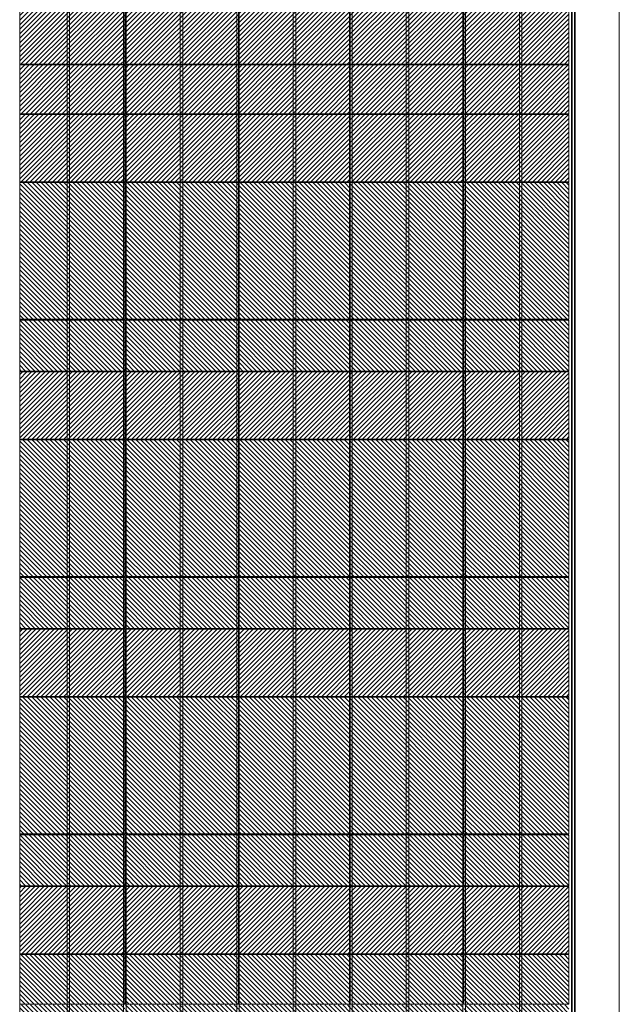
# Model space of a CAD drawing. Header units: millimetres. Extents: x 614675 to 1010864, y -150593 to -87691.
# Tile 60 of 194: x 823710 to 835602, y -134159 to -114644. Entities that reach past the tile are written whole.
import ezdxf

# ---------------------------------------------------------------- set-up
doc = ezdxf.new("R2010")
doc.units = ezdxf.units.MM
doc.header["$LTSCALE"] = 0.05
doc.layers.get('0').update_dxf_attribs({"lineweight": 0})

# ---------------------------------------------------------------- blocks, each defined once
blk = doc.blocks.new('A$C587A00FC')
at = {"color": 135}
for points in [[(-11150, -2430), (-11100, -2430), (-11100, 19970), (-11150, 19970)], [(-10029, -2430), (-9979, -2430), (-9979, 19970), (-10029, 19970)], [(-8907, -2430), (-8857, -2430), (-8857, 19970), (-8907, 19970)], [(-7786, -2430), (-7736, -2430), (-7736, 19970), (-7786, 19970)], [(-6665, -5130), (-6615, -5130), (-6615, 19970), (-6665, 19970)], [(-5543, -2430), (-5493, -2430), (-5493, 19970), (-5543, 19970)], [(-4422, -2430), (-4372, -2430), (-4372, 19970), (-4422, 19970)], [(-3300, -2430), (-3250, -2430), (-3250, 19970), (-3300, 19970)], [(-2179, -2430), (-2129, -2430), (-2129, 19970), (-2179, 19970)]]:
    blk.add_lwpolyline(points, close=True, dxfattribs=at)

msp = doc.modelspace()

# ---------------------------------------------------------------- hatches: boundary and pattern name
at = {"lineweight": 0}
h = msp.add_hatch(dxfattribs=at)
h.set_pattern_fill('ANSI31', color=251, scale=20, style=0)
h.set_pattern_definition([(45, (648307.66, -137840.57), (-44.90128, 44.90128), [])])
h.paths.add_polyline_path([(825792, -116523), (823710, -116523), (823710, -117858), (825792, -117858)])
h.paths.add_polyline_path([(828046, -116523), (825807, -116523), (825807, -117858), (828046, -117858)])
h.paths.add_polyline_path([(828046, -115541), (825807, -115541), (825807, -116508), (828046, -116508)])
h.paths.add_polyline_path([(825792, -115541), (823710, -115541), (823710, -116508), (825792, -116508)])
h.paths.add_polyline_path([(830251, -115541), (828061, -115541), (828061, -116508), (830251, -116508)])
h.paths.add_polyline_path([(830251, -116523), (828061, -116523), (828061, -117858), (830251, -117858)])
h.paths.add_polyline_path([(832505, -115541), (830266, -115541), (830266, -116508), (832505, -116508)])
h.paths.add_polyline_path([(832505, -116523), (830266, -116523), (830266, -117858), (832505, -117858)])
h.paths.add_polyline_path([(834603, -115541), (832520, -115541), (832520, -116508), (834603, -116508)])
h.paths.add_polyline_path([(834603, -116523), (832520, -116523), (832520, -117858), (834603, -117858)])
h.paths.add_polyline_path([(834603, -112791), (832520, -112791), (832520, -115526), (834603, -115526)])
h.paths.add_polyline_path([(832505, -112791), (830266, -112791), (830266, -115526), (832505, -115526)])
h.paths.add_polyline_path([(830251, -112791), (828061, -112791), (828061, -115526), (830251, -115526)])
h.paths.add_polyline_path([(828046, -112791), (825807, -112791), (825807, -115526), (828046, -115526)])
h.paths.add_polyline_path([(825792, -112791), (823710, -112791), (823710, -115526), (825792, -115526)])
h = msp.add_hatch(dxfattribs=at)
h.set_pattern_fill('ANSI31', color=253, scale=20, style=0)
h.set_pattern_definition([(135, (1430545.14, 131713.32), (44.9012806, 44.9012806), [])])
h.paths.add_polyline_path([(825792, -120598), (823710, -120598), (823710, -121608), (825792, -121608)])
h.paths.add_polyline_path([(825792, -117873), (823710, -117873), (823710, -120583), (825792, -120583)])
h.paths.add_polyline_path([(828046, -117873), (825807, -117873), (825807, -120583), (828046, -120583)])
h.paths.add_polyline_path([(828046, -120598), (825807, -120598), (825807, -121608), (828046, -121608)])
h.paths.add_polyline_path([(830251, -117873), (828061, -117873), (828061, -120583), (830251, -120583)])
h.paths.add_polyline_path([(830251, -120598), (828061, -120598), (828061, -121608), (830251, -121608)])
h.paths.add_polyline_path([(832505, -117873), (830266, -117873), (830266, -120583), (832505, -120583)])
h.paths.add_polyline_path([(832505, -120598), (830266, -120598), (830266, -121608), (832505, -121608)])
h.paths.add_polyline_path([(834603, -117873), (832520, -117873), (832520, -120583), (834603, -120583)])
h.paths.add_polyline_path([(834603, -120598), (832520, -120598), (832520, -121608), (834603, -121608)])
h = msp.add_hatch(dxfattribs=at)
h.set_pattern_fill('ANSI31', color=251, scale=20, style=0)
h.set_pattern_definition([(45, (647588.554, -132740.565), (-44.90128, 44.90128), [])])
h.paths.add_polyline_path([(825792, -121623), (823710, -121623), (823710, -122958), (825792, -122958)])
h.paths.add_polyline_path([(828046, -121623), (825807, -121623), (825807, -122958), (828046, -122958)])
h.paths.add_polyline_path([(830251, -121623), (828061, -121623), (828061, -122958), (830251, -122958)])
h.paths.add_polyline_path([(832505, -121623), (830266, -121623), (830266, -122958), (832505, -122958)])
h.paths.add_polyline_path([(834603, -121623), (832520, -121623), (832520, -122958), (834603, -122958)])
h = msp.add_hatch(dxfattribs=at)
h.set_pattern_fill('ANSI31', color=253, scale=20, style=0)
h.set_pattern_definition([(135, (1430545.14, 126613.315), (44.9012806, 44.9012806), [])])
h.paths.add_polyline_path([(825792, -125698), (823710, -125698), (823710, -126708), (825792, -126708)])
h.paths.add_polyline_path([(825792, -122973), (823710, -122973), (823710, -125683), (825792, -125683)])
h.paths.add_polyline_path([(828046, -122973), (825807, -122973), (825807, -125683), (828046, -125683)])
h.paths.add_polyline_path([(828046, -125698), (825807, -125698), (825807, -126708), (828046, -126708)])
h.paths.add_polyline_path([(830251, -122973), (828061, -122973), (828061, -125683), (830251, -125683)])
h.paths.add_polyline_path([(830251, -125698), (828061, -125698), (828061, -126708), (830251, -126708)])
h.paths.add_polyline_path([(832505, -122973), (830266, -122973), (830266, -125683), (832505, -125683)])
h.paths.add_polyline_path([(832505, -125698), (830266, -125698), (830266, -126708), (832505, -126708)])
h.paths.add_polyline_path([(834603, -122973), (832520, -122973), (832520, -125683), (834603, -125683)])
h.paths.add_polyline_path([(834603, -125698), (832520, -125698), (832520, -126708), (834603, -126708)])
h = msp.add_hatch(dxfattribs=at)
h.set_pattern_fill('ANSI31', color=251, scale=20, style=0)
h.set_pattern_definition([(45, (647588.554, -137840.57), (-44.90128, 44.90128), [])])
h.paths.add_polyline_path([(825792, -126723), (823710, -126723), (823710, -128058), (825792, -128058)])
h.paths.add_polyline_path([(828046, -126723), (825807, -126723), (825807, -128058), (828046, -128058)])
h.paths.add_polyline_path([(830251, -126723), (828061, -126723), (828061, -128058), (830251, -128058)])
h.paths.add_polyline_path([(832505, -126723), (830266, -126723), (830266, -128058), (832505, -128058)])
h.paths.add_polyline_path([(834603, -126723), (832520, -126723), (832520, -128058), (834603, -128058)])
h = msp.add_hatch(dxfattribs=at)
h.set_pattern_fill('ANSI31', color=253, scale=20, style=0)
h.set_pattern_definition([(135, (1430545.14, 121513.32), (44.9012806, 44.9012806), [])])
h.paths.add_polyline_path([(825792, -130798), (823710, -130798), (823710, -131808), (825792, -131808)])
h.paths.add_polyline_path([(825792, -128073), (823710, -128073), (823710, -130783), (825792, -130783)])
h.paths.add_polyline_path([(828046, -128073), (825807, -128073), (825807, -130783), (828046, -130783)])
h.paths.add_polyline_path([(828046, -130798), (825807, -130798), (825807, -131808), (828046, -131808)])
h.paths.add_polyline_path([(830251, -128073), (828061, -128073), (828061, -130783), (830251, -130783)])
h.paths.add_polyline_path([(830251, -130798), (828061, -130798), (828061, -131808), (830251, -131808)])
h.paths.add_polyline_path([(832505, -128073), (830266, -128073), (830266, -130783), (832505, -130783)])
h.paths.add_polyline_path([(832505, -130798), (830266, -130798), (830266, -131808), (832505, -131808)])
h.paths.add_polyline_path([(834603, -128073), (832520, -128073), (832520, -130783), (834603, -130783)])
h.paths.add_polyline_path([(834603, -130798), (832520, -130798), (832520, -131808), (834603, -131808)])
h = msp.add_hatch(dxfattribs=at)
h.set_pattern_fill('ANSI31', color=251, scale=20, style=0)
h.set_pattern_definition([(45, (647544.53, -137840.57), (-44.90128, 44.90128), [])])
h.paths.add_polyline_path([(825792, -131823), (823710, -131823), (823710, -133158), (825792, -133158), (825792, -133141), (825807, -133141), (825807, -133158), (828046, -133158), (828046, -131823), (825807, -131823), (825807, -133135), (825792, -133135)])
h.paths.add_polyline_path([(830251, -131823), (828061, -131823), (828061, -133158), (830251, -133158)])
h.paths.add_polyline_path([(832505, -131823), (830266, -131823), (830266, -133158), (832505, -133158)])
h.paths.add_polyline_path([(834603, -131823), (832520, -131823), (832520, -133158), (834603, -133158)])
h = msp.add_hatch(dxfattribs=at)
h.set_pattern_fill('ANSI31', color=253, scale=20, style=0)
h.set_pattern_definition([(135, (1430289.53, 119049.65), (44.9012806, 44.9012806), [])])
h.paths.add_polyline_path([(825792, -133173), (823710, -133173), (823710, -134158), (825792, -134158)])
h.paths.add_polyline_path([(828046, -133173), (825807, -133173), (825807, -134158), (828046, -134158)])
h.paths.add_polyline_path([(828046, -134173), (825807, -134173), (825807, -135141), (828046, -135141)])
h.paths.add_polyline_path([(825792, -134173), (823710, -134173), (823710, -135141), (825792, -135141)])
h.paths.add_polyline_path([(830251, -133173), (828061, -133173), (828061, -134158), (830251, -134158)])
h.paths.add_polyline_path([(830251, -134173), (828061, -134173), (828061, -135141), (830251, -135141)])
h.paths.add_polyline_path([(832505, -133173), (830266, -133173), (830266, -134158), (832505, -134158)])
h.paths.add_polyline_path([(832505, -134173), (830266, -134173), (830266, -135141), (832505, -135141)])
h.paths.add_polyline_path([(834603, -133173), (832520, -133173), (832520, -134158), (834603, -134158)])
h.paths.add_polyline_path([(834603, -134173), (832520, -134173), (832520, -135141), (834603, -135141)])

# ---------------------------------------------------------------- linework, layer by layer
at = {"color": 5, "lineweight": 5}
for points in [[(835600, -111941), (835600, -137841)], [(835602, -111941), (835602, -137841)], [(834664, -112741), (834664, -137841)], [(834714, -112741), (834714, -137841)], [(834726, -112741), (834726, -137841)]]:
    msp.add_lwpolyline(points, dxfattribs=at)
at = {"color": 135}
msp.add_lwpolyline([(823710, -137841), (823710, -112791)], dxfattribs=at)
for points in [[(825792, -112791), (823710, -112791), (823710, -115526), (825792, -115526)], [(828046, -112791), (825807, -112791), (825807, -115526), (828046, -115526)], [(830251, -112791), (828061, -112791), (828061, -115526), (830251, -115526)], [(832505, -112791), (830266, -112791), (830266, -115526), (832505, -115526)], [(834603, -112791), (832520, -112791), (832520, -115526), (834603, -115526)], [(825792, -115541), (823710, -115541), (823710, -116508), (825792, -116508)], [(828046, -115541), (825807, -115541), (825807, -116508), (828046, -116508)], [(830251, -115541), (828061, -115541), (828061, -116508), (830251, -116508)], [(832505, -115541), (830266, -115541), (830266, -116508), (832505, -116508)], [(834603, -115541), (832520, -115541), (832520, -116508), (834603, -116508)], [(825792, -116523), (823710, -116523), (823710, -117858), (825792, -117858)], [(828046, -116523), (825807, -116523), (825807, -117858), (828046, -117858)], [(830251, -116523), (828061, -116523), (828061, -117858), (830251, -117858)], [(832505, -116523), (830266, -116523), (830266, -117858), (832505, -117858)], [(834603, -116523), (832520, -116523), (832520, -117858), (834603, -117858)], [(825792, -117873), (823710, -117873), (823710, -120583), (825792, -120583)], [(825792, -117873), (823710, -117873), (823710, -120583), (825792, -120583)], [(828046, -117873), (825807, -117873), (825807, -120583), (828046, -120583)], [(828046, -117873), (825807, -117873), (825807, -120583), (828046, -120583)], [(830251, -117873), (828061, -117873), (828061, -120583), (830251, -120583)], [(830251, -117873), (828061, -117873), (828061, -120583), (830251, -120583)], [(832505, -117873), (830266, -117873), (830266, -120583), (832505, -120583)], [(832505, -117873), (830266, -117873), (830266, -120583), (832505, -120583)], [(834603, -117873), (832520, -117873), (832520, -120583), (834603, -120583)], [(834603, -117873), (832520, -117873), (832520, -120583), (834603, -120583)], [(825792, -120598), (823710, -120598), (823710, -121608), (825792, -121608)], [(825792, -120598), (823710, -120598), (823710, -121608), (825792, -121608)], [(828046, -120598), (825807, -120598), (825807, -121608), (828046, -121608)], [(828046, -120598), (825807, -120598), (825807, -121608), (828046, -121608)], [(830251, -120598), (828061, -120598), (828061, -121608), (830251, -121608)], [(830251, -120598), (828061, -120598), (828061, -121608), (830251, -121608)], [(832505, -120598), (830266, -120598), (830266, -121608), (832505, -121608)], [(832505, -120598), (830266, -120598), (830266, -121608), (832505, -121608)], [(834603, -120598), (832520, -120598), (832520, -121608), (834603, -121608)], [(834603, -120598), (832520, -120598), (832520, -121608), (834603, -121608)], [(825792, -121623), (823710, -121623), (823710, -122958), (825792, -122958)], [(825792, -121623), (823710, -121623), (823710, -122958), (825792, -122958)], [(828046, -121623), (825807, -121623), (825807, -122958), (828046, -122958)], [(828046, -121623), (825807, -121623), (825807, -122958), (828046, -122958)], [(830251, -121623), (828061, -121623), (828061, -122958), (830251, -122958)], [(830251, -121623), (828061, -121623), (828061, -122958), (830251, -122958)], [(832505, -121623), (830266, -121623), (830266, -122958), (832505, -122958)], [(832505, -121623), (830266, -121623), (830266, -122958), (832505, -122958)], [(834603, -121623), (832520, -121623), (832520, -122958), (834603, -122958)], [(834603, -121623), (832520, -121623), (832520, -122958), (834603, -122958)], [(825792, -122973), (823710, -122973), (823710, -125683), (825792, -125683)], [(825792, -122973), (823710, -122973), (823710, -125683), (825792, -125683)], [(828046, -122973), (825807, -122973), (825807, -125683), (828046, -125683)], [(828046, -122973), (825807, -122973), (825807, -125683), (828046, -125683)], [(830251, -122973), (828061, -122973), (828061, -125683), (830251, -125683)], [(830251, -122973), (828061, -122973), (828061, -125683), (830251, -125683)], [(832505, -122973), (830266, -122973), (830266, -125683), (832505, -125683)], [(832505, -122973), (830266, -122973), (830266, -125683), (832505, -125683)], [(834603, -122973), (832520, -122973), (832520, -125683), (834603, -125683)], [(834603, -122973), (832520, -122973), (832520, -125683), (834603, -125683)], [(825792, -125698), (823710, -125698), (823710, -126708), (825792, -126708)], [(825792, -125698), (823710, -125698), (823710, -126708), (825792, -126708)], [(828046, -125698), (825807, -125698), (825807, -126708), (828046, -126708)], [(828046, -125698), (825807, -125698), (825807, -126708), (828046, -126708)], [(830251, -125698), (828061, -125698), (828061, -126708), (830251, -126708)], [(830251, -125698), (828061, -125698), (828061, -126708), (830251, -126708)], [(832505, -125698), (830266, -125698), (830266, -126708), (832505, -126708)], [(832505, -125698), (830266, -125698), (830266, -126708), (832505, -126708)], [(834603, -125698), (832520, -125698), (832520, -126708), (834603, -126708)], [(834603, -125698), (832520, -125698), (832520, -126708), (834603, -126708)], [(825792, -126723), (823710, -126723), (823710, -128058), (825792, -128058)], [(828046, -126723), (825807, -126723), (825807, -128058), (828046, -128058)], [(830251, -126723), (828061, -126723), (828061, -128058), (830251, -128058)], [(832505, -126723), (830266, -126723), (830266, -128058), (832505, -128058)], [(834603, -126723), (832520, -126723), (832520, -128058), (834603, -128058)], [(825792, -128073), (823710, -128073), (823710, -130783), (825792, -130783)], [(828046, -128073), (825807, -128073), (825807, -130783), (828046, -130783)], [(830251, -128073), (828061, -128073), (828061, -130783), (830251, -130783)], [(832505, -128073), (830266, -128073), (830266, -130783), (832505, -130783)], [(834603, -128073), (832520, -128073), (832520, -130783), (834603, -130783)], [(825792, -130798), (823710, -130798), (823710, -131808), (825792, -131808)], [(828046, -130798), (825807, -130798), (825807, -131808), (828046, -131808)], [(830251, -130798), (828061, -130798), (828061, -131808), (830251, -131808)], [(832505, -130798), (830266, -130798), (830266, -131808), (832505, -131808)], [(834603, -130798), (832520, -130798), (832520, -131808), (834603, -131808)], [(825792, -131823), (823710, -131823), (823710, -133158), (825792, -133158)], [(828046, -131823), (825807, -131823), (825807, -133158), (828046, -133158)], [(830251, -131823), (828061, -131823), (828061, -133158), (830251, -133158)], [(832505, -131823), (830266, -131823), (830266, -133158), (832505, -133158)], [(834603, -131823), (832520, -131823), (832520, -133158), (834603, -133158)], [(825792, -133173), (823710, -133173), (823710, -134158), (825792, -134158)], [(828046, -133173), (825807, -133173), (825807, -134158), (828046, -134158)], [(830251, -133173), (828061, -133173), (828061, -134158), (830251, -134158)], [(832505, -133173), (830266, -133173), (830266, -134158), (832505, -134158)], [(834603, -133173), (832520, -133173), (832520, -134158), (834603, -134158)]]:
    msp.add_lwpolyline(points, close=True, dxfattribs=at)
at = {"color": 135, "lineweight": 0}
for points in [[(834603, -112791), (834603, -115465)], [(834653, -137841), (834653, -112741)]]:
    msp.add_lwpolyline(points, dxfattribs=at)

# ---------------------------------------------------------------- block references
at = {"color": 7, "lineweight": 0, "true_color": 0xffffff}
msp.add_blockref('A$C587A00FC', (835799, -132711, 30980), dxfattribs=at)

doc.saveas('drawing.dxf')
